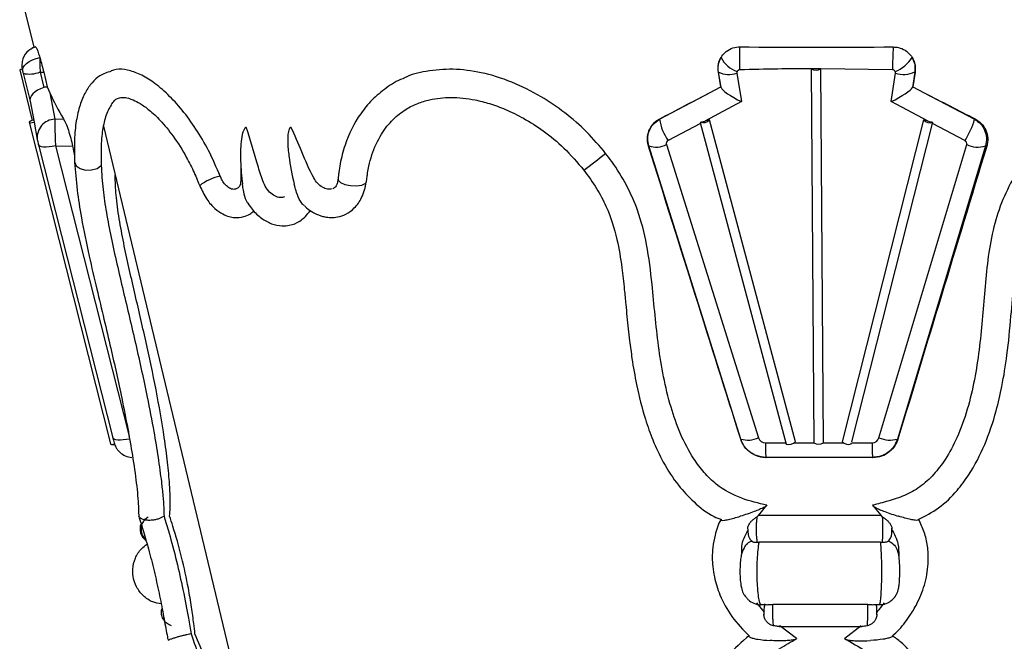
# Model space of a CAD drawing. Header units: millimetres. Extents: x 73.9 to 130, y 75.3 to 172.3.
# Tile 4 of 14: x 74.4 to 79.6, y 118.2 to 121.5. Entities that reach past the tile are written whole.
import ezdxf

# ---------------------------------------------------------------- set-up
doc = ezdxf.new("R2010")
doc.units = ezdxf.units.MM

msp = doc.modelspace()

# ---------------------------------------------------------------- linework, layer by layer
at = {"color": 7, "linetype": 'Continuous', "lineweight": 25}
for p, q in [((74.4495, 121.6372), (74.521, 121.351)), ((74.4465, 121.232), (74.5113, 120.9666)), ((74.4644, 121.214), (74.4645, 121.2136)), ((74.4645, 121.2136), (74.5008, 121.0675)), ((74.5534, 121.2205), (74.5721, 121.2204)), ((74.5534, 121.2205), (74.5737, 121.1391)), ((74.5721, 121.2204), (74.5905, 121.1425)), ((78.1053, 121.2205), (78.1049, 121.2204)), ((78.118, 121.1425), (78.1049, 121.2204)), ((78.119, 121.1391), (78.1053, 121.2205)), ((78.2009, 121.214), (78.226, 121.0652)), ((78.6414, 121.2379), (78.5914, 121.2379)), ((78.5914, 121.2377), (78.6055, 119.2779)), ((79.0168, 121.232), (78.6414, 121.2379)), ((78.6414, 121.2379), (78.6414, 121.2379)), ((78.6555, 119.2781), (78.6414, 121.2379)), ((79.0093, 121.0652), (79.0323, 121.214)), ((79.1333, 121.2205), (79.1207, 121.1391)), ((79.1348, 121.2204), (79.1227, 121.1425)), ((79.1333, 121.2205), (79.1348, 121.2204)), ((74.5905, 121.1425), (74.6043, 121.1116)), ((74.6043, 121.1116), (74.6304, 120.973)), ((77.7974, 120.973), (78.0584, 121.1116)), ((78.0584, 121.1116), (78.118, 121.1425)), ((79.1227, 121.1425), (79.1832, 121.1116)), ((79.1832, 121.1116), (79.4462, 120.973)), ((74.5007, 121.0684), (74.5217, 120.9572)), ((78.226, 121.0652), (78.034, 120.9632)), ((79.2028, 120.9632), (79.0093, 121.0652)), ((74.4965, 120.9571), (74.9211, 119.272)), ((74.5217, 120.9572), (74.5388, 120.8665)), ((74.6304, 120.973), (74.6759, 120.9751)), ((77.7974, 120.973), (77.7976, 120.9751)), ((78.0098, 120.9568), (78.4601, 119.2716)), ((78.0581, 120.9692), (78.034, 120.9632)), ((78.5084, 119.284), (78.0581, 120.9692)), ((79.1785, 120.9692), (78.7525, 119.284)), ((78.8039, 119.2837), (79.2271, 120.9571)), ((79.2028, 120.9632), (79.1785, 120.9692)), ((79.4462, 120.973), (79.4487, 120.9751)), ((74.8848, 120.9361), (76.1977, 115.4491)), ((74.5388, 120.8665), (74.54, 120.8613)), ((74.5451, 120.8391), (74.5449, 120.8399)), ((74.5451, 120.8391), (74.934, 119.3039)), ((74.634, 120.8332), (74.7235, 120.8318)), ((77.7408, 120.8332), (77.739, 120.8318)), ((78.2224, 119.298), (77.7408, 120.8332)), ((77.8332, 120.8399), (78.3148, 119.3047)), ((78.9457, 119.3047), (79.4054, 120.8399)), ((79.5031, 120.8332), (79.0435, 119.298)), ((79.5031, 120.8332), (79.5102, 120.8318)), ((76.2596, 120.6387), (76.2628, 120.6466)), ((78.2224, 119.298), (78.222, 119.2977)), ((78.801, 119.2722), (78.8025, 119.2781)), ((78.8025, 119.2781), (78.9099, 119.2781)), ((79.0435, 119.298), (79.0454, 119.2977)), ((78.9126, 119.2019), (78.3538, 119.2019)), ((78.3538, 119.2019), (78.3546, 119.2004)), ((78.9126, 119.2019), (78.9134, 119.2004)), ((78.3171, 118.8995), (78.359, 118.9511)), ((78.3231, 118.9074), (78.3583, 118.952)), ((78.9126, 118.9519), (78.9563, 118.8986)), ((78.9126, 118.9511), (78.9556, 118.8995)), ((78.3135, 118.8952), (78.3231, 118.9074)), ((78.3171, 118.8995), (78.9556, 118.8995)), ((78.9563, 118.8986), (78.9618, 118.8919)), ((78.3083, 118.7578), (78.3176, 118.758)), ((78.9543, 118.758), (78.3176, 118.758)), ((78.9543, 118.758), (78.9637, 118.7578)), ((78.3462, 118.3915), (78.3065, 118.4393)), ((78.3289, 118.4303), (78.3545, 118.4303)), ((78.8868, 118.4306), (78.3893, 118.4306)), ((78.9226, 118.4303), (78.9481, 118.4303)), ((78.9313, 118.4303), (78.9324, 118.4262)), ((78.4237, 118.3165), (78.8567, 118.3165)), ((78.5147, 118.2535), (78.4274, 118.3187)), ((78.8533, 118.3187), (78.7667, 118.2535))]:
    msp.add_line(p, q, dxfattribs=at)
at = {"color": 8, "linetype": 'Continuous', "lineweight": 25}
for p, q in [((78.0113, 120.9512), (77.8419, 120.8613)), ((79.3963, 120.8613), (79.2256, 120.9512)), ((74.634, 120.8332), (75.019, 119.3133)), ((78.3511, 119.2781), (78.4583, 119.2781)), ((78.5008, 119.2781), (78.6055, 119.2781)), ((78.6555, 119.2781), (78.7591, 119.2781))]:
    msp.add_line(p, q, dxfattribs=at)
at = {"color": 7, "linetype": 'Continuous', "lineweight": 25, "flags": 128}
for points in [[(74.4623, 121.2229), (74.4614, 121.2333), (74.4646, 121.2442), (74.4717, 121.2552), (74.4826, 121.2658), (74.4966, 121.2757), (74.5133, 121.2843), (74.5319, 121.2914), (74.5516, 121.2966)], [(74.5194, 120.969), (74.5107, 120.9664), (74.503, 120.9632), (74.498, 120.96), (74.4964, 120.9573), (74.4986, 120.9555), (74.5042, 120.9548), (74.5123, 120.9555), (74.5216, 120.9573)], [(74.9433, 119.2699), (74.9384, 119.2697), (74.9339, 119.27)]]:
    msp.add_lwpolyline(points, dxfattribs=at)
at = {"color": 8, "linetype": 'Continuous', "lineweight": 25, "flags": 128}
for points in [[(74.634, 120.8332), (74.6167, 120.8301), (74.6002, 120.8281), (74.5851, 120.8272), (74.5719, 120.8275), (74.5609, 120.829), (74.5526, 120.8316), (74.5472, 120.8353), (74.5451, 120.8391)], [(74.7343, 120.7479), (74.7344, 120.7473), (74.7425, 120.729), (74.7624, 120.7147), (74.7906, 120.7071), (74.8221, 120.7074), (74.8513, 120.7156), (74.8731, 120.7302)], [(76.1134, 120.66), (76.1145, 120.6536), (76.1265, 120.6418), (76.1494, 120.6319), (76.1791, 120.6256), (76.2104, 120.6242), (76.2378, 120.6277), (76.2563, 120.6356), (76.2596, 120.6387)], [(75.0229, 119.298), (75.0056, 119.2949), (74.9891, 119.2929), (74.974, 119.292), (74.9608, 119.2923), (74.9498, 119.2938), (74.9415, 119.2965), (74.9361, 119.3001), (74.934, 119.3039)]]:
    msp.add_lwpolyline(points, dxfattribs=at)
at = {"color": 7, "linetype": 'Continuous', "lineweight": 25}
for centre, radius, start, end in [((74.5575, 121.2559), 0.0999, 105.9556, 168.3574), ((79.7144, 121.2929), 1.4995, 177.7463, 182.3279), ((81.1424, 121.2182), 2.1257, 176.3936, 179.6271), ((78.2552, 121.3672), 0.1536, 207.3743, 249.9629), ((78.9548, 121.4053), 0.1974, 292.5374, 326.5969), ((74.5481, 120.8626), 0.3831, 103.3996, 105.3871), ((78.1609, 121.3312), 0.1239, 243.308, 288.8387), ((78.6164, 121.2778), 0.0471, 237.9444, 302.0556), ((79.0741, 121.3504), 0.1427, 252.938, 294.4974), ((78.051, 121.0092), 0.2561, 188.1237, 215.2848), ((78.024, 121.0038), 0.0486, 252.9305, 314.6112), ((79.2122, 121.0017), 0.0468, 224.0465, 288.511), ((79.0354, 121.0894), 0.427, 327.7112, 344.1885), ((77.7787, 120.951), 0.1237, 252.1627, 296.1382), ((79.4631, 120.9663), 0.139, 245.4304, 286.7249), ((78.2603, 119.4158), 0.1237, 252.1627, 296.1382), ((79.0035, 119.4311), 0.139, 245.4304, 286.7249), ((74.9334, 119.2994), 0.0301, 245.768, 295.1576), ((79.0302, 119.264), 0.6793, 178.8144, 185.242), ((78.473, 119.3214), 0.0515, 255.3864, 313.3954), ((78.6303, 119.3188), 0.0478, 238.7069, 301.704), ((78.7861, 119.3166), 0.0469, 224.0499, 288.5049), ((79.589, 119.264), 0.6793, 178.8144, 185.242), ((75.0385, 119.3017), 0.0999, 227.1243, 266.9964), ((75.1515, 118.8267), 0.075, 158.2793, 233.8143)]:
    msp.add_arc(centre, radius, start, end, dxfattribs=at)
at = {"color": 8, "linetype": 'Continuous', "lineweight": 25}
for centre, radius, start, end in [((74.4976, 121.3616), 0.1517, 257.4023, 291.5858), ((74.6339, 120.8774), 0.0957, 92.0498, 186.5569), ((74.3447, 124.7924), 5.1024, 306.7895, 308.4092), ((75.544, 120.4293), 0.2497, 100.9259, 128.3696)]:
    msp.add_arc(centre, radius, start, end, dxfattribs=at)
at = {"color": 7, "linetype": 'Continuous', "lineweight": 25}
for centre, major_axis, ratio, start_param, end_param in [((78.7434, 121.575), (4.2763, 0.0066), 0.05239, 4.588677, 4.777267), ((74.4643, 121.2161), (-0.0033, 0.0134), 0.027674, 1.029506, 1.724292), ((78.2141, 121.2161), (-0.00917, 0.00982), 0.992836, 0.288331, 0.983117), ((79.019, 121.2161), (-0.00917, 0.00982), 0.992836, 3.804184, 4.498971), ((74.5986, 121.0889), (0.0977, 0.0214), 0.548474, 1.70713, 3.186165), ((74.6079, 121.0394), (-0.0609, 0.0868), 0.931016, 5.810479, 5.982987), ((78.8239, 121.9768), (4.3308, 0.4657), 0.53464, 3.318209, 3.381122), ((79.3297, 121.9768), (4.3761, 2.3572), 0.033589, 4.336671, 4.399585), ((78.1356, 121.0394), (-0.018, 0.1037), 0.022592, 6.00117, 6.173677), ((78.2289, 121.0889), (0.1096, -0.054), 0.184959, 3.298354, 4.777389), ((79.0121, 121.0889), (0.109, 0.0549), 0.164319, 4.603799, 6.082834), ((79.1061, 121.0394), (0.0177, 0.1037), 0.078239, 0.118945, 0.291453), ((78.1576, 121.9768), (4.3742, -2.3481), 0.057899, 4.980028, 5.042942), ((78.0368, 120.987), (0.3897, 0.0964), 0.055728, 4.629207, 4.691301), ((79.2057, 120.987), (0.3911, -0.096), 0.058951, 4.719581, 4.781675), ((74.5441, 120.8452), (-0.0044, 0.0181), 0.027674, 0.479467, 1.861632), ((77.8505, 120.8452), (-0.0124, 0.0133), 0.992836, 6.021477, 7.403642), ((79.388, 120.8452), (-0.0124, 0.0133), 0.992836, 3.666844, 5.049009), ((78.1962, 137.6471), (-0.7269, 25.9381), 0.1986, 2.270547, 2.273202), ((72.2647, 137.6471), (-8.2888, 25.9385), 0.004639, 3.925066, 4.00559), ((85.1979, 137.6471), (8.2639, 25.9382), 0.015248, 2.280971, 2.361495), ((78.3508, 119.3158), (-0.0258, 0.0277), 0.992836, 1.120457, 2.393651), ((78.9096, 119.3158), (-0.0258, 0.0277), 0.992836, 2.393651, 3.666844), ((78.7403, 119.0104), (3.6358, -0.0056), 0.05239, 1.523256, 1.677171)]:
    msp.add_ellipse(centre, major_axis=major_axis, ratio=ratio, start_param=start_param, end_param=end_param, dxfattribs=at)
for points, knots in [([(74.5248, 121.3505), (74.5231, 121.3499), (74.5123, 121.3461), (74.5059, 121.34), (74.5054, 121.3399), (74.5052, 121.3399)], [0, 0, 0, 0, 0.095204, 0.608909, 1, 1, 1, 1]), ([(74.53, 121.3519), (74.5308, 121.3513), (74.5327, 121.3498), (74.5387, 121.3356), (74.5457, 121.3157), (74.5502, 121.3009), (74.5516, 121.2966)], [0, 0, 0, 0, 0.232582, 0.543521, 0.865955, 1, 1, 1, 1]), ([(78.1188, 121.2966), (78.125, 121.3054), (78.1387, 121.3249), (78.1707, 121.345), (78.1989, 121.3517), (78.214, 121.3519), (78.216, 121.3519)], [0, 0, 0, 0, 0.278122, 0.618237, 0.948339, 1, 1, 1, 1]), ([(79.021, 121.3519), (79.0303, 121.3513), (79.052, 121.3498), (79.0839, 121.3356), (79.107, 121.3157), (79.1168, 121.3009), (79.1197, 121.2966)], [0, 0, 0, 0, 0.232582, 0.543521, 0.865955, 1, 1, 1, 1]), ([(74.4598, 121.2759), (74.4589, 121.2713), (74.4573, 121.2623), (74.4575, 121.2501), (74.4585, 121.2409), (74.4595, 121.2352), (74.4606, 121.2301), (74.4616, 121.2255), (74.4623, 121.2225)], [0, 0, 0, 0, 0.244191, 0.475637, 0.63698, 0.723946, 0.822062, 1, 1, 1, 1]), ([(74.5516, 121.2966), (74.5537, 121.2897), (74.5592, 121.271), (74.5664, 121.2442), (74.5708, 121.2257), (74.5721, 121.2204)], [0, 0, 0, 0, 0.296335, 0.797793, 1, 1, 1, 1]), ([(74.5516, 121.2966), (74.5518, 121.2849), (74.5521, 121.2608), (74.553, 121.2342), (74.5534, 121.2205)], [0, 0, 0, 0, 0.484918, 1, 1, 1, 1]), ([(78.1049, 121.2204), (78.104, 121.2314), (78.102, 121.2554), (78.1101, 121.2811), (78.1176, 121.2945), (78.1188, 121.2966)], [0, 0, 0, 0, 0.414606, 0.906565, 1, 1, 1, 1]), ([(78.1053, 121.2205), (78.1042, 121.2334), (78.1019, 121.2599), (78.1131, 121.2841), (78.1188, 121.2966)], [0, 0, 0, 0, 0.484974, 1, 1, 1, 1]), ([(79.1197, 121.2966), (79.1233, 121.2897), (79.133, 121.271), (79.1374, 121.2442), (79.1354, 121.2257), (79.1348, 121.2204)], [0, 0, 0, 0, 0.296335, 0.797793, 1, 1, 1, 1]), ([(79.1197, 121.2966), (79.1251, 121.2849), (79.1364, 121.2608), (79.1344, 121.2342), (79.1333, 121.2205)], [0, 0, 0, 0, 0.484918, 1, 1, 1, 1]), ([(74.926, 121.2244), (74.9051, 121.2181), (74.8662, 121.2064), (74.8236, 121.1648), (74.7881, 121.1143), (74.7602, 121.0474), (74.741, 120.9644), (74.7309, 120.865), (74.7332, 120.7877), (74.7343, 120.7479)], [0, 0, 0, 0, 0.139536, 0.2584436, 0.3869327, 0.5253123, 0.6747202, 0.8324606, 1, 1, 1, 1]), ([(75.4966, 120.6745), (75.4769, 120.7203), (75.4392, 120.8076), (75.3703, 120.9236), (75.2981, 121.0229), (75.2223, 121.1051), (75.1474, 121.168), (75.076, 121.2106), (75.0105, 121.2331), (74.9593, 121.2383), (74.9338, 121.2294), (74.9248, 121.2262)], [0, 0, 0, 0, 0.129731, 0.24794, 0.366118, 0.483001, 0.599875, 0.712062, 0.824277, 0.938029, 1, 1, 1, 1]), ([(77.5147, 120.7942), (77.4824, 120.8326), (77.4174, 120.9099), (77.3026, 121.0089), (77.1714, 121.0985), (77.0237, 121.1716), (76.8673, 121.2204), (76.7147, 121.2399), (76.5799, 121.2276), (76.4939, 121.2078), (76.4595, 121.1882), (76.4586, 121.1876)], [0, 0, 0, 0, 0.116695, 0.234597, 0.352493, 0.49077, 0.628943, 0.757325, 0.885602, 0.996825, 1, 1, 1, 1]), ([(78.2161, 121.232), (78.215, 121.2319), (78.2122, 121.2316), (78.2076, 121.2291), (78.2044, 121.2259), (78.2029, 121.2235), (78.2025, 121.2229)], [0, 0, 0, 0, 0.194937, 0.497514, 0.887555, 1, 1, 1, 1]), ([(78.5914, 121.2379), (78.5329, 121.2374), (78.4078, 121.2364), (78.2827, 121.2336), (78.2161, 121.232)], [0, 0, 0, 0, 0.467478, 1, 1, 1, 1]), ([(79.0305, 121.2229), (79.0293, 121.2246), (79.0268, 121.2281), (79.022, 121.2311), (79.0185, 121.232), (79.017, 121.232), (79.0168, 121.232)], [0, 0, 0, 0, 0.37011, 0.741891, 0.970158, 1, 1, 1, 1]), ([(76.4585, 121.1875), (76.4564, 121.1868), (76.4226, 121.1754), (76.3655, 121.1383), (76.2911, 121.0775), (76.2119, 120.9818), (76.1553, 120.8672), (76.1273, 120.7582), (76.1184, 120.7031), (76.1154, 120.679), (76.1143, 120.6684), (76.1138, 120.6637), (76.1136, 120.6615), (76.1135, 120.6605), (76.1134, 120.66)], [0, 0, 0, 0, 0.010221, 0.164327, 0.315591, 0.461593, 0.740006, 0.887416, 0.950735, 0.978371, 0.990492, 0.995818, 0.99816, 1, 1, 1, 1]), ([(74.9263, 121.0499), (74.9317, 121.0577), (74.9417, 121.0723), (74.9568, 121.0815), (74.9688, 121.0858), (74.9823, 121.0876), (74.9977, 121.0869), (75.0173, 121.0829), (75.0429, 121.074), (75.079, 121.0554), (75.1267, 121.0214), (75.1856, 120.9658), (75.2534, 120.8832), (75.3133, 120.7882), (75.3536, 120.7081), (75.3736, 120.6629), (75.3822, 120.642), (75.3863, 120.6318), (75.3882, 120.6272), (75.3889, 120.6252)], [0, 0, 0, 0, 0.087981, 0.163562, 0.213874, 0.261964, 0.312411, 0.350332, 0.401272, 0.46558, 0.544353, 0.636474, 0.743238, 0.863771, 0.938245, 0.972435, 0.98779, 0.994611, 1, 1, 1, 1]), ([(76.2624, 120.6437), (76.2625, 120.6446), (76.2626, 120.6462), (76.2629, 120.6491), (76.2633, 120.6534), (76.2641, 120.661), (76.2658, 120.6743), (76.2691, 120.6972), (76.2764, 120.7362), (76.2956, 120.8076), (76.335, 120.8938), (76.3972, 120.9721), (76.4631, 121.024), (76.5275, 121.0565), (76.6056, 121.0807), (76.7057, 121.0915), (76.8133, 121.0802), (76.9092, 121.0557), (76.9943, 121.0245), (77.0896, 120.9778), (77.1931, 120.9111), (77.3023, 120.8219), (77.3665, 120.7461), (77.4004, 120.7062)], [0, 0, 0, 0, 0.001774, 0.003164, 0.005639, 0.010035, 0.017814, 0.031485, 0.055264, 0.095946, 0.180677, 0.25421, 0.317672, 0.371425, 0.419694, 0.499943, 0.584546, 0.633956, 0.689303, 0.753245, 0.826746, 0.908717, 1, 1, 1, 1]), ([(74.9274, 121.0494), (74.9209, 121.0397), (74.903, 121.0126), (74.885, 120.9494), (74.8709, 120.8558), (74.8723, 120.7753), (74.8731, 120.7302)], [0, 0, 0, 0, 0.145592, 0.406808, 0.668082, 1, 1, 1, 1]), ([(74.6304, 120.973), (74.6304, 120.9656), (74.6303, 120.9508), (74.6309, 120.9163), (74.6322, 120.8755), (74.6334, 120.8478), (74.634, 120.8332)], [0, 0, 0, 0, 0.243152, 0.486299, 0.72959, 1, 1, 1, 1]), ([(74.6759, 120.9751), (74.6787, 120.9699), (74.6856, 120.9572), (74.698, 120.9262), (74.7111, 120.8853), (74.7194, 120.8522), (74.7229, 120.835), (74.7235, 120.8318)], [0, 0, 0, 0, 0.179502, 0.4315, 0.688922, 0.941495, 1, 1, 1, 1]), ([(77.739, 120.8318), (77.7366, 120.8422), (77.7311, 120.866), (77.7364, 120.904), (77.7545, 120.9411), (77.7778, 120.964), (77.7939, 120.973), (77.7976, 120.9751)], [0, 0, 0, 0, 0.18595, 0.421873, 0.667578, 0.922973, 1, 1, 1, 1]), ([(77.7408, 120.8332), (77.738, 120.8463), (77.7324, 120.8724), (77.7412, 120.9121), (77.7619, 120.9487), (77.7852, 120.9647), (77.7974, 120.973)], [0, 0, 0, 0, 0.24345, 0.486899, 0.730333, 1, 1, 1, 1]), ([(79.4462, 120.973), (79.4573, 120.9656), (79.4795, 120.9508), (79.5009, 120.9163), (79.5116, 120.8755), (79.506, 120.8478), (79.5031, 120.8332)], [0, 0, 0, 0, 0.243152, 0.486299, 0.72959, 1, 1, 1, 1]), ([(79.4487, 120.9751), (79.4573, 120.9699), (79.4782, 120.9572), (79.5025, 120.9262), (79.5166, 120.8853), (79.5159, 120.8522), (79.5111, 120.835), (79.5102, 120.8318)], [0, 0, 0, 0, 0.179502, 0.4315, 0.688922, 0.941495, 1, 1, 1, 1]), ([(75.6328, 120.9315), (75.6322, 120.9312), (75.6298, 120.9303), (75.6254, 120.9267), (75.6198, 120.9184), (75.6107, 120.8951), (75.6026, 120.8389), (75.6019, 120.7469), (75.6082, 120.6728), (75.6134, 120.6326), (75.6134, 120.6325)], [0, 0, 0, 0, 0.00854, 0.031656, 0.062047, 0.111034, 0.274503, 0.600348, 0.998241, 1, 1, 1, 1]), ([(75.8336, 120.5668), (75.8259, 120.5647), (75.8095, 120.56), (75.7816, 120.5694), (75.7545, 120.5902), (75.731, 120.6216), (75.7096, 120.674), (75.6811, 120.7784), (75.6527, 120.8686), (75.6328, 120.9315)], [0, 0, 0, 0, 0.07379, 0.156611, 0.239837, 0.324134, 0.410992, 0.589359, 1, 1, 1, 1]), ([(75.8667, 120.9315), (75.8656, 120.9309), (75.8628, 120.9295), (75.8585, 120.9241), (75.8529, 120.9099), (75.85, 120.8858), (75.8496, 120.8407), (75.8578, 120.7553), (75.8723, 120.6813), (75.8841, 120.6326), (75.8841, 120.6325)], [0, 0, 0, 0, 0.016662, 0.041441, 0.079268, 0.178093, 0.276342, 0.516893, 0.998244, 1, 1, 1, 1]), ([(76.0827, 120.6078), (76.0745, 120.6067), (76.0578, 120.6044), (76.0311, 120.6151), (76.0058, 120.6353), (75.9652, 120.6967), (75.9272, 120.8009), (75.8864, 120.8889), (75.8667, 120.9315)], [0, 0, 0, 0, 0.077324, 0.156796, 0.238845, 0.324016, 0.673101, 1, 1, 1, 1]), ([(74.7343, 120.7475), (74.7378, 120.7), (74.7445, 120.6091), (74.7707, 120.4424), (74.8073, 120.2666), (74.8489, 120.0884), (74.8873, 119.9275), (74.922, 119.7802), (74.9532, 119.6421), (74.9835, 119.501), (75.0121, 119.3562), (75.0386, 119.2045), (75.0556, 119.085), (75.0648, 118.9984), (75.0686, 118.9423), (75.0681, 118.9221), (75.0678, 118.912)], [0, 0, 0, 0, 0.082023, 0.157041, 0.256752, 0.340592, 0.417555, 0.491996, 0.55604, 0.619987, 0.700057, 0.773177, 0.856946, 0.902834, 0.951499, 1, 1, 1, 1]), ([(78.359, 118.9511), (78.3148, 118.9615), (78.2211, 118.9834), (78.1072, 119.0436), (78.0284, 119.1219), (77.9631, 119.2094), (77.9036, 119.3242), (77.8528, 119.4692), (77.8159, 119.6235), (77.7819, 119.8384), (77.763, 120.0698), (77.7348, 120.308), (77.691, 120.4838), (77.6262, 120.6294), (77.5657, 120.7271), (77.5255, 120.7799), (77.5147, 120.7942)], [0, 0, 0, 0, 0.062453, 0.13239, 0.173276, 0.21424, 0.282665, 0.351271, 0.427809, 0.504412, 0.656864, 0.755567, 0.842285, 0.908805, 0.975365, 1, 1, 1, 1]), ([(79.7384, 120.7942), (79.709, 120.7537), (79.6496, 120.6721), (79.5845, 120.5355), (79.5391, 120.3888), (79.514, 120.2352), (79.4946, 120.0261), (79.4794, 119.8167), (79.4476, 119.6085), (79.4113, 119.4539), (79.3612, 119.3129), (79.3006, 119.1981), (79.2344, 119.1113), (79.1636, 119.0453), (79.0805, 118.9997), (78.9957, 118.973), (78.9394, 118.9581), (78.9126, 118.9511)], [0, 0, 0, 0, 0.0688689, 0.138677, 0.2085425, 0.2828023, 0.3571699, 0.5050687, 0.5792859, 0.6534428, 0.7275415, 0.7877309, 0.8329463, 0.8780416, 0.9199132, 0.9620179, 1, 1, 1, 1]), ([(74.8731, 120.7302), (74.8758, 120.6892), (74.8808, 120.6118), (74.8996, 120.4839), (74.9337, 120.3064), (74.9882, 120.0748), (75.0547, 119.7952), (75.1091, 119.5474), (75.1472, 119.3486), (75.172, 119.1989), (75.1874, 119.0859), (75.1966, 118.9991), (75.2012, 118.9372), (75.2019, 118.9079), (75.2022, 118.894)], [0, 0, 0, 0, 0.072731, 0.137124, 0.203234, 0.342935, 0.482204, 0.621658, 0.714159, 0.786454, 0.860396, 0.907601, 0.955974, 1, 1, 1, 1]), ([(75.6045, 120.74), (75.6042, 120.7296), (75.6028, 120.6935), (75.6074, 120.6441), (75.5944, 120.615), (75.5852, 120.6101), (75.5806, 120.6077)], [0, 0, 0, 0, 0.182991, 0.640626, 0.822302, 1, 1, 1, 1]), ([(77.4004, 120.7062), (77.4235, 120.6746), (77.4673, 120.6147), (77.5309, 120.4944), (77.5756, 120.3541), (77.599, 120.2069), (77.6113, 120.0933), (77.6195, 120.0078), (77.6261, 119.9392), (77.6327, 119.8758), (77.641, 119.8026), (77.654, 119.705), (77.6778, 119.5671), (77.7134, 119.4242), (77.7616, 119.2884), (77.8164, 119.171), (77.8876, 119.0598), (77.9778, 118.9642), (78.0549, 118.9016), (78.1085, 118.881), (78.1215, 118.876)], [0, 0, 0, 0, 0.0566337, 0.1076113, 0.1975669, 0.2716274, 0.3287686, 0.3677709, 0.3997362, 0.4313679, 0.462645, 0.5091412, 0.5775036, 0.6698531, 0.7259162, 0.7887098, 0.8590605, 0.9167237, 0.9797411, 1, 1, 1, 1]), ([(79.1509, 118.8769), (79.188, 118.8952), (79.2651, 118.9332), (79.3498, 119.0193), (79.433, 119.1299), (79.5045, 119.2697), (79.557, 119.4274), (79.5933, 119.5847), (79.6195, 119.7506), (79.6369, 119.9327), (79.6516, 120.1235), (79.6725, 120.3146), (79.7184, 120.4808), (79.7856, 120.6117), (79.8309, 120.674), (79.8543, 120.7062)], [0, 0, 0, 0, 0.059636, 0.124038, 0.172951, 0.261449, 0.352355, 0.417173, 0.499929, 0.601754, 0.689755, 0.785721, 0.888176, 0.942168, 1, 1, 1, 1]), ([(75.2311, 118.894), (75.2324, 118.9082), (75.2361, 118.9499), (75.2334, 119.0475), (75.2216, 119.1757), (75.1997, 119.341), (75.1621, 119.5552), (75.1074, 119.8117), (75.0477, 120.0684), (74.9982, 120.2829), (74.9668, 120.4527), (74.9495, 120.5745), (74.9471, 120.646), (74.946, 120.6802)], [0, 0, 0, 0, 0.04595, 0.1352, 0.205292, 0.277291, 0.409561, 0.541461, 0.673189, 0.804965, 0.870928, 0.938229, 1, 1, 1, 1]), ([(75.584, 120.6101), (75.5785, 120.6081), (75.5664, 120.6035), (75.5448, 120.6108), (75.5234, 120.6281), (75.507, 120.6509), (75.4996, 120.6678), (75.4966, 120.6745)], [0, 0, 0, 0, 0.188432, 0.416212, 0.636861, 0.855011, 1, 1, 1, 1]), ([(76.1134, 120.6601), (76.1125, 120.6531), (76.1106, 120.6393), (76.1029, 120.6194), (76.0934, 120.6132), (76.0871, 120.6092)], [0, 0, 0, 0, 0.266117, 0.519379, 1, 1, 1, 1]), ([(75.389, 120.6251), (75.4004, 120.6006), (75.4218, 120.5547), (75.4655, 120.5056), (75.5063, 120.4768), (75.5408, 120.463), (75.5794, 120.4563), (75.6156, 120.4602), (75.6498, 120.4732), (75.6659, 120.4869), (75.673, 120.4928)], [0, 0, 0, 0, 0.191068, 0.356647, 0.493273, 0.598224, 0.67826, 0.819886, 0.921628, 1, 1, 1, 1]), ([(75.642, 120.5328), (75.6392, 120.5368), (75.6276, 120.5533), (75.6201, 120.5864), (75.6155, 120.6162), (75.6138, 120.6295), (75.6134, 120.6323), (75.6134, 120.6325)], [0, 0, 0, 0, 0.155237, 0.633306, 0.922776, 0.995106, 1, 1, 1, 1]), ([(75.9369, 120.5206), (75.9351, 120.5217), (75.927, 120.5269), (75.9114, 120.5496), (75.8968, 120.5839), (75.8885, 120.6146), (75.8849, 120.6292), (75.8842, 120.6323), (75.8841, 120.6325)], [0, 0, 0, 0, 0.060411, 0.273204, 0.655907, 0.927909, 0.99586, 1, 1, 1, 1]), ([(75.9372, 120.5209), (75.9409, 120.517), (75.9542, 120.5028), (75.9779, 120.4874), (76.003, 120.4744), (76.0246, 120.4664), (76.0473, 120.4605), (76.0768, 120.457), (76.1143, 120.46), (76.1577, 120.4749), (76.2025, 120.5077), (76.2348, 120.5535), (76.2506, 120.595), (76.2563, 120.6188), (76.2583, 120.6298), (76.2591, 120.6348), (76.2594, 120.637), (76.2595, 120.6379), (76.2596, 120.6384), (76.2596, 120.6386), (76.2596, 120.6387)], [0, 0, 0, 0, 0.034432, 0.123711, 0.187907, 0.229027, 0.278808, 0.34844, 0.438594, 0.549305, 0.680685, 0.831226, 0.923326, 0.965808, 0.984865, 0.993323, 0.997058, 0.998705, 0.99943, 1, 1, 1, 1]), ([(75.6417, 120.5326), (75.6488, 120.522), (75.6692, 120.4918), (75.7102, 120.4535), (75.7635, 120.4237), (75.8152, 120.413), (75.8656, 120.4169), (75.9206, 120.4369), (75.9516, 120.4738), (75.9692, 120.4947)], [0, 0, 0, 0, 0.087077, 0.249201, 0.398787, 0.538345, 0.639301, 0.795944, 1, 1, 1, 1]), ([(74.934, 119.3039), (74.935, 119.2999), (74.9375, 119.2902), (74.9405, 119.2795), (74.9432, 119.2707), (74.9481, 119.2583), (74.9563, 119.2433), (74.9655, 119.234), (74.9706, 119.2287)], [0, 0, 0, 0, 0.138866, 0.330699, 0.466829, 0.589936, 0.770278, 1, 1, 1, 1]), ([(78.3546, 119.2004), (78.3528, 119.2004), (78.3358, 119.2006), (78.3035, 119.2073), (78.2639, 119.2309), (78.2357, 119.2627), (78.2261, 119.2871), (78.222, 119.2977)], [0, 0, 0, 0, 0.030637, 0.291589, 0.548555, 0.804929, 1, 1, 1, 1]), ([(78.3538, 119.2019), (78.3367, 119.2038), (78.3042, 119.2073), (78.2626, 119.2333), (78.2354, 119.2649), (78.2261, 119.2886), (78.2224, 119.298)], [0, 0, 0, 0, 0.293559, 0.559552, 0.825968, 1, 1, 1, 1]), ([(79.0435, 119.298), (79.0367, 119.2823), (79.0236, 119.2524), (78.9863, 119.2206), (78.948, 119.2042), (78.9225, 119.2026), (78.9126, 119.2019)], [0, 0, 0, 0, 0.2935, 0.560889, 0.827664, 1, 1, 1, 1]), ([(79.0454, 119.2977), (79.041, 119.2865), (79.0312, 119.261), (79.0016, 119.2286), (78.961, 119.2059), (78.9298, 119.2004), (78.9141, 119.2004), (78.9134, 119.2004)], [0, 0, 0, 0, 0.206917, 0.472505, 0.73247, 0.988863, 1, 1, 1, 1]), ([(78.359, 118.9511), (78.359, 118.951), (78.3584, 118.9496), (78.3547, 118.9461), (78.3417, 118.9385), (78.3201, 118.9286), (78.2785, 118.9121), (78.2439, 118.9005), (78.2201, 118.8933), (78.2199, 118.8932)], [0, 0, 0, 0, 0.008913, 0.105359, 0.20103, 0.379026, 0.555674, 0.997631, 1, 1, 1, 1]), ([(78.9126, 118.9511), (78.9127, 118.951), (78.9129, 118.9496), (78.916, 118.9461), (78.9281, 118.9385), (78.9489, 118.9286), (78.9899, 118.9121), (79.0246, 118.9005), (79.0487, 118.8933), (79.0488, 118.8932)], [0, 0, 0, 0, 0.0089133, 0.1053586, 0.20103, 0.3790273, 0.5556759, 0.9976311, 1, 1, 1, 1]), ([(75.0678, 118.912), (75.0678, 118.9113), (75.0678, 118.9082), (75.0677, 118.9064), (75.0676, 118.905)], [0, 0, 0, 0, 0.23809, 1, 1, 1, 1]), ([(75.0707, 118.9048), (75.0696, 118.9008), (75.0686, 118.8967), (75.0704, 118.8933), (75.0704, 118.8932)], [0, 0, 0, 0, 0.988785, 1, 1, 1, 1]), ([(75.2022, 118.894), (75.2012, 118.8932), (75.1967, 118.8901), (75.187, 118.8847), (75.1709, 118.8786), (75.1526, 118.8741), (75.1309, 118.8714), (75.1095, 118.8721), (75.0836, 118.8781), (75.074, 118.8866), (75.0705, 118.8932), (75.0704, 118.8932)], [0, 0, 0, 0, 0.028433, 0.119406, 0.204706, 0.296035, 0.38706, 0.525869, 0.663451, 0.998036, 1, 1, 1, 1]), ([(75.2022, 118.894), (75.2111, 118.865), (75.2335, 118.7914), (75.269, 118.6567), (75.3036, 118.5013), (75.3275, 118.3721), (75.3393, 118.3039), (75.3438, 118.2775)], [0, 0, 0, 0, 0.143239, 0.363374, 0.589658, 0.84065, 1, 1, 1, 1]), ([(75.3644, 118.2775), (75.3624, 118.295), (75.3575, 118.3378), (75.3467, 118.4171), (75.3275, 118.5328), (75.2961, 118.6798), (75.2591, 118.8108), (75.2369, 118.8769), (75.2311, 118.894)], [0, 0, 0, 0, 0.106724, 0.262329, 0.422773, 0.668137, 0.914414, 1, 1, 1, 1]), ([(78.1193, 118.876), (78.1189, 118.8755), (78.1173, 118.8733), (78.1221, 118.8716), (78.1352, 118.872), (78.1672, 118.8781), (78.198, 118.8866), (78.2198, 118.8932), (78.2199, 118.8932)], [0, 0, 0, 0, 0.042806, 0.166589, 0.355267, 0.542278, 0.99733, 1, 1, 1, 1]), ([(78.2591, 118.8283), (78.2589, 118.8296), (78.2584, 118.8327), (78.2607, 118.8422), (78.2666, 118.8544), (78.2771, 118.8674), (78.2901, 118.8788), (78.3009, 118.8863), (78.3058, 118.8897), (78.3071, 118.8906)], [0, 0, 0, 0, 0.098733, 0.232638, 0.405974, 0.580857, 0.763372, 0.937147, 1, 1, 1, 1]), ([(78.3071, 118.8906), (78.3071, 118.8903), (78.3061, 118.8856), (78.3045, 118.8736), (78.303, 118.8511), (78.3025, 118.8257), (78.303, 118.8036), (78.3042, 118.7837), (78.3059, 118.7684), (78.3075, 118.7605), (78.3083, 118.7579), (78.3083, 118.7578)], [0, 0, 0, 0, 0.0099, 0.164152, 0.318399, 0.47265, 0.6269, 0.723466, 0.877744, 0.996607, 1, 1, 1, 1]), ([(78.3071, 118.8906), (78.3092, 118.8922), (78.3135, 118.8953), (78.3163, 118.8981), (78.317, 118.8993), (78.3171, 118.8995)], [0, 0, 0, 0, 0.437895, 0.903356, 1, 1, 1, 1]), ([(78.9556, 118.8995), (78.9557, 118.8991), (78.9563, 118.8977), (78.9591, 118.8947), (78.9627, 118.8919), (78.9643, 118.8906)], [0, 0, 0, 0, 0.192842, 0.641635, 1, 1, 1, 1]), ([(78.9637, 118.7578), (78.9637, 118.7579), (78.9639, 118.7593), (78.9646, 118.7648), (78.9656, 118.7782), (78.9664, 118.7977), (78.9667, 118.8192), (78.9667, 118.8417), (78.9661, 118.8656), (78.9652, 118.8818), (78.9645, 118.8886), (78.9643, 118.8906)], [0, 0, 0, 0, 0.0033872, 0.064306, 0.2185161, 0.3727308, 0.4692268, 0.6234361, 0.7776566, 0.9318875, 1, 1, 1, 1]), ([(78.9643, 118.8906), (78.9676, 118.8883), (78.9742, 118.8835), (78.9864, 118.8741), (78.9979, 118.8628), (79.0075, 118.8496), (79.0123, 118.838), (79.0137, 118.8309), (79.0135, 118.8289), (79.0135, 118.8283)], [0, 0, 0, 0, 0.1563344, 0.3121313, 0.4784373, 0.6540263, 0.8382347, 0.9437029, 1, 1, 1, 1]), ([(79.1545, 118.877), (79.155, 118.8761), (79.1563, 118.8736), (79.1505, 118.8715), (79.136, 118.872), (79.1024, 118.8781), (79.071, 118.8866), (79.0489, 118.8932), (79.0488, 118.8932)], [0, 0, 0, 0, 0.067504, 0.18808, 0.37195, 0.554196, 0.997399, 1, 1, 1, 1]), ([(75.0725, 118.885), (75.081, 118.8583), (75.099, 118.8011), (75.1292, 118.6932), (75.1581, 118.5755), (75.183, 118.4587), (75.2035, 118.3515), (75.2157, 118.2838), (75.2217, 118.2527), (75.2225, 118.2481)], [0, 0, 0, 0, 0.1359518, 0.2912816, 0.4508093, 0.6173316, 0.7905358, 0.9695075, 1, 1, 1, 1]), ([(78.1189, 118.8763), (78.1187, 118.876), (78.1026, 118.8515), (78.0886, 118.8013), (78.0747, 118.7343), (78.072, 118.6789), (78.0747, 118.6273), (78.0852, 118.5615), (78.1139, 118.4716), (78.1722, 118.3625), (78.2349, 118.2979), (78.2673, 118.2644)], [0, 0, 0, 0, 0.001575, 0.132261, 0.229831, 0.310721, 0.379186, 0.460335, 0.60673, 0.796256, 1, 1, 1, 1]), ([(79.0148, 118.2656), (79.0273, 118.2769), (79.0642, 118.3104), (79.1083, 118.371), (79.1467, 118.4367), (79.1713, 118.4933), (79.1885, 118.5464), (79.2, 118.6018), (79.2059, 118.6661), (79.2017, 118.7367), (79.1859, 118.8108), (79.1643, 118.855), (79.1538, 118.8767)], [0, 0, 0, 0, 0.073812, 0.219427, 0.32848, 0.410498, 0.492831, 0.575916, 0.662011, 0.779235, 0.891965, 1, 1, 1, 1]), ([(78.2284, 118.7012), (78.2276, 118.7132), (78.2251, 118.7545), (78.2448, 118.7913), (78.2588, 118.8174)], [0, 0, 0, 0, 0.289054, 1, 1, 1, 1]), ([(78.2588, 118.8256), (78.2588, 118.8228), (78.2588, 118.8147), (78.2599, 118.8022), (78.2623, 118.7888), (78.2693, 118.774), (78.2768, 118.7641), (78.2827, 118.7612), (78.2831, 118.761)], [0, 0, 0, 0, 0.107697, 0.318612, 0.538387, 0.73895, 0.984237, 1, 1, 1, 1]), ([(78.991, 118.7617), (78.9925, 118.7626), (78.9974, 118.7657), (79.0032, 118.773), (79.0082, 118.7819), (79.0108, 118.79), (79.0121, 118.797), (79.013, 118.8048), (79.0135, 118.8155), (79.0137, 118.8257), (79.0136, 118.8304), (79.0136, 118.8312)], [0, 0, 0, 0, 0.064422, 0.210023, 0.33514, 0.440898, 0.527059, 0.6405, 0.821983, 0.970197, 1, 1, 1, 1]), ([(79.0116, 118.8267), (79.0251, 118.8013), (79.0487, 118.7568), (79.0497, 118.7067), (79.0502, 118.6852)], [0, 0, 0, 0, 0.572218, 1, 1, 1, 1]), ([(75.1874, 118.4339), (75.1724, 118.4366), (75.138, 118.4428), (75.0921, 118.4748), (75.0556, 118.5218), (75.0393, 118.5717), (75.037, 118.6235), (75.0492, 118.6742), (75.0765, 118.7204), (75.1031, 118.7393), (75.1136, 118.7468)], [0, 0, 0, 0, 0.109726, 0.251451, 0.39316, 0.534881, 0.623539, 0.765284, 0.907071, 1, 1, 1, 1]), ([(78.2401, 118.7264), (78.242, 118.7305), (78.2486, 118.7443), (78.2643, 118.7571), (78.2777, 118.764), (78.2813, 118.7659)], [0, 0, 0, 0, 0.23258, 0.789554, 1, 1, 1, 1]), ([(78.2831, 118.7612), (78.2842, 118.7605), (78.2864, 118.759), (78.2942, 118.7578), (78.3022, 118.7575), (78.3072, 118.7577), (78.3083, 118.7578)], [0, 0, 0, 0, 0.290745, 0.600704, 0.912461, 1, 1, 1, 1]), ([(78.9637, 118.7578), (78.9673, 118.7577), (78.9745, 118.7575), (78.983, 118.7585), (78.989, 118.7598), (78.9904, 118.7612), (78.991, 118.7617)], [0, 0, 0, 0, 0.266022, 0.531038, 0.804585, 1, 1, 1, 1]), ([(78.9935, 118.7659), (79.003, 118.7603), (79.0219, 118.7491), (79.0388, 118.7279), (79.0424, 118.7133), (79.0434, 118.7093)], [0, 0, 0, 0, 0.420159, 0.840317, 1, 1, 1, 1]), ([(78.2393, 118.7268), (78.2371, 118.723), (78.2311, 118.7125), (78.2255, 118.6931), (78.2208, 118.6675), (78.218, 118.6362), (78.2181, 118.6128), (78.2181, 118.6033)], [0, 0, 0, 0, 0.100131, 0.273539, 0.505587, 0.797121, 1, 1, 1, 1]), ([(79.0547, 118.6048), (79.0547, 118.6071), (79.0549, 118.6212), (79.054, 118.6478), (79.0519, 118.6748), (79.0496, 118.6934), (79.0459, 118.7051), (79.0445, 118.7096)], [0, 0, 0, 0, 0.056819, 0.346957, 0.656758, 0.86899, 1, 1, 1, 1]), ([(78.2181, 118.6033), (78.218, 118.5986), (78.2177, 118.5801), (78.2203, 118.5469), (78.2255, 118.5156), (78.2351, 118.4862), (78.2472, 118.4728), (78.2522, 118.4672)], [0, 0, 0, 0, 0.088901, 0.350357, 0.652311, 0.857659, 1, 1, 1, 1]), ([(79.0318, 118.4748), (79.0352, 118.4804), (79.0416, 118.491), (79.0469, 118.5073), (79.0506, 118.5244), (79.0529, 118.5453), (79.0545, 118.5741), (79.0546, 118.5958), (79.0547, 118.6048)], [0, 0, 0, 0, 0.130051, 0.250249, 0.369068, 0.573755, 0.823514, 1, 1, 1, 1]), ([(78.2522, 118.4672), (78.2553, 118.463), (78.2649, 118.4498), (78.2913, 118.4365), (78.3156, 118.4281), (78.3283, 118.4305), (78.329, 118.4307)], [0, 0, 0, 0, 0.181084, 0.562376, 0.975435, 1, 1, 1, 1]), ([(78.3495, 118.4353), (78.3489, 118.4342), (78.3471, 118.4303), (78.3454, 118.423), (78.3439, 118.4129), (78.3431, 118.4024), (78.3432, 118.395), (78.3432, 118.3931)], [0, 0, 0, 0, 0.082151, 0.283717, 0.529643, 0.881319, 1, 1, 1, 1]), ([(78.3553, 118.4305), (78.3553, 118.4305), (78.3572, 118.43), (78.3651, 118.4303), (78.377, 118.4305), (78.3856, 118.4306), (78.3893, 118.4306)], [0, 0, 0, 0, 0.0087, 0.387718, 0.735457, 1, 1, 1, 1]), ([(78.3893, 118.4306), (78.3892, 118.4297), (78.3887, 118.4217), (78.3881, 118.4045), (78.3881, 118.3821), (78.3887, 118.3607), (78.3899, 118.3415), (78.3917, 118.3267), (78.3931, 118.3217), (78.3937, 118.3197)], [0, 0, 0, 0, 0.0217538, 0.2064879, 0.3912239, 0.5068611, 0.691625, 0.8763993, 1, 1, 1, 1]), ([(78.8848, 118.3197), (78.8849, 118.3205), (78.8854, 118.324), (78.8862, 118.3346), (78.8869, 118.3546), (78.8872, 118.3759), (78.8873, 118.398), (78.8871, 118.4159), (78.8868, 118.4269), (78.8868, 118.4306)], [0, 0, 0, 0, 0.0541186, 0.2388373, 0.4235502, 0.6082682, 0.7238637, 0.9085884, 1, 1, 1, 1]), ([(78.8868, 118.4306), (78.8916, 118.4306), (78.9014, 118.4305), (78.9141, 118.4301), (78.9195, 118.4304), (78.9221, 118.4305)], [0, 0, 0, 0, 0.344145, 0.688417, 1, 1, 1, 1]), ([(78.935, 118.3773), (78.935, 118.3778), (78.9352, 118.3813), (78.9352, 118.3901), (78.9352, 118.4019), (78.9346, 118.4139), (78.9346, 118.4202), (78.9331, 118.4258), (78.9329, 118.4263)], [0, 0, 0, 0, 0.028835, 0.236881, 0.452999, 0.671461, 0.964916, 1, 1, 1, 1]), ([(78.973, 118.4393), (78.9649, 118.4287), (78.9525, 118.4122), (78.9387, 118.3969), (78.9338, 118.3915)], [0, 0, 0, 0, 0.647196, 1, 1, 1, 1]), ([(78.9482, 118.4315), (78.9511, 118.4311), (78.9659, 118.4292), (78.9903, 118.4379), (79.0147, 118.4541), (79.0277, 118.4674), (79.0316, 118.4745), (79.0318, 118.4748)], [0, 0, 0, 0, 0.08753, 0.452064, 0.743752, 0.988578, 1, 1, 1, 1]), ([(78.3432, 118.3931), (78.3431, 118.3904), (78.3431, 118.384), (78.3435, 118.3782), (78.3437, 118.3749)], [0, 0, 0, 0, 0.4315134, 1, 1, 1, 1]), ([(78.3937, 118.3197), (78.3884, 118.3211), (78.378, 118.324), (78.3633, 118.3344), (78.3518, 118.3484), (78.3456, 118.3627), (78.3434, 118.3736), (78.3436, 118.378), (78.3437, 118.3797)], [0, 0, 0, 0, 0.196412, 0.39259, 0.593299, 0.794279, 0.917583, 1, 1, 1, 1]), ([(78.935, 118.3797), (78.9349, 118.3772), (78.9348, 118.3715), (78.9312, 118.3593), (78.924, 118.3455), (78.9124, 118.3325), (78.8985, 118.3234), (78.8891, 118.3209), (78.8848, 118.3197)], [0, 0, 0, 0, 0.113076, 0.259242, 0.445434, 0.633421, 0.834642, 1, 1, 1, 1]), ([(75.3438, 118.2775), (75.3413, 118.277), (75.3351, 118.2758), (75.3227, 118.2731), (75.3058, 118.2691), (75.2874, 118.2645), (75.2683, 118.2592), (75.2504, 118.2538), (75.2303, 118.2469), (75.2245, 118.2438), (75.2238, 118.2425), (75.2238, 118.2425)], [0, 0, 0, 0, 0.055751, 0.140967, 0.223237, 0.315517, 0.407313, 0.52906, 0.673441, 0.998066, 1, 1, 1, 1]), ([(75.3438, 118.2775), (75.3587, 118.2351), (75.3824, 118.1675), (75.4212, 118.0497), (75.4525, 117.9479), (75.4824, 117.8419), (75.5109, 117.7312), (75.5369, 117.6186), (75.5555, 117.5292), (75.5651, 117.4789), (75.5678, 117.4649)], [0, 0, 0, 0, 0.211348, 0.336644, 0.454831, 0.576396, 0.695914, 0.821616, 0.950417, 1, 1, 1, 1]), ([(75.5993, 117.4648), (75.5913, 117.5111), (75.5766, 117.5955), (75.5485, 117.7226), (75.5191, 117.8374), (75.487, 117.9472), (75.4534, 118.049), (75.4103, 118.1675), (75.3823, 118.2345), (75.3644, 118.2775)], [0, 0, 0, 0, 0.161722, 0.294614, 0.420928, 0.541905, 0.66645, 0.786104, 1, 1, 1, 1]), ([(78.4244, 118.317), (78.4241, 118.3169), (78.4223, 118.3162), (78.4124, 118.3166), (78.4015, 118.3182), (78.3939, 118.3196), (78.3937, 118.3197)], [0, 0, 0, 0, 0.048784, 0.368311, 0.980744, 1, 1, 1, 1]), ([(78.8848, 118.3197), (78.8843, 118.3196), (78.8792, 118.3186), (78.8699, 118.317), (78.8602, 118.3161), (78.8571, 118.3168), (78.8563, 118.3169)], [0, 0, 0, 0, 0.045176, 0.4521846, 0.8616084, 1, 1, 1, 1]), ([(78.2665, 118.2691), (78.2275, 118.2349), (78.1567, 118.1727), (78.0897, 118.0661), (78.0542, 117.9818), (78.0365, 117.9197), (78.0268, 117.8716), (78.0202, 117.82), (78.0173, 117.7547), (78.0229, 117.6644), (78.0419, 117.5747), (78.0675, 117.498), (78.0834, 117.4616), (78.0906, 117.445)], [0, 0, 0, 0, 0.170622, 0.309481, 0.414364, 0.473206, 0.522804, 0.575961, 0.644051, 0.737672, 0.871861, 0.941276, 1, 1, 1, 1]), ([(78.2002, 117.9376), (78.2019, 117.9431), (78.2138, 117.9811), (78.2592, 118.0576), (78.3351, 118.1399), (78.4292, 118.2023), (78.485, 118.2354), (78.5157, 118.2536)], [0, 0, 0, 0, 0.039493, 0.272979, 0.583508, 0.770632, 1, 1, 1, 1]), ([(78.2645, 118.2672), (78.2643, 118.2663), (78.2634, 118.2638), (78.2708, 118.2592), (78.2864, 118.2538), (78.3209, 118.2469), (78.3535, 118.2438), (78.3761, 118.2425), (78.3762, 118.2425)], [0, 0, 0, 0, 0.072195, 0.196619, 0.361623, 0.557235, 0.997379, 1, 1, 1, 1]), ([(78.5147, 118.2535), (78.514, 118.2523), (78.5124, 118.2498), (78.501, 118.2459), (78.4801, 118.2427), (78.4377, 118.2402), (78.4014, 118.241), (78.3763, 118.2425), (78.3762, 118.2425)], [0, 0, 0, 0, 0.087907, 0.18576, 0.366921, 0.54646, 0.997587, 1, 1, 1, 1]), ([(78.7644, 118.2536), (78.8026, 118.2318), (78.8712, 118.1928), (78.9581, 118.129), (79.0176, 118.0654), (79.0581, 118.0065), (79.086, 117.9507), (79.1072, 117.8942), (79.1112, 117.8543), (79.1133, 117.8331)], [0, 0, 0, 0, 0.225949, 0.40458, 0.554624, 0.678622, 0.779221, 0.882908, 1, 1, 1, 1]), ([(78.7667, 118.2535), (78.7672, 118.2523), (78.7681, 118.2498), (78.7785, 118.2459), (78.7985, 118.2427), (78.8399, 118.2402), (78.876, 118.241), (78.9011, 118.2425), (78.9013, 118.2425)], [0, 0, 0, 0, 0.087907, 0.18576, 0.36692, 0.54646, 0.997587, 1, 1, 1, 1]), ([(79.0174, 118.2665), (79.0174, 118.2658), (79.0175, 118.2636), (79.0094, 118.2592), (78.9928, 118.2538), (78.9571, 118.2469), (78.924, 118.2438), (78.9014, 118.2425), (78.9013, 118.2425)], [0, 0, 0, 0, 0.053476, 0.180415, 0.34877, 0.548425, 0.997326, 1, 1, 1, 1]), ([(79.2045, 117.4456), (79.2242, 117.4974), (79.2605, 117.5925), (79.2759, 117.7314), (79.2689, 117.8512), (79.244, 117.9566), (79.201, 118.0596), (79.1396, 118.1523), (79.0753, 118.2246), (79.0302, 118.2573), (79.0145, 118.2686)], [0, 0, 0, 0, 0.179218, 0.329064, 0.452794, 0.571359, 0.684533, 0.819297, 0.93697, 1, 1, 1, 1])]:
    msp.add_open_spline(points, degree=3, knots=knots, dxfattribs=at)
at = {"color": 8, "linetype": 'Continuous', "lineweight": 25}
for points, knots in [([(75.1059, 118.7744), (75.104, 118.7759), (75.0956, 118.7827), (75.0884, 118.7979), (75.0828, 118.8191), (75.0835, 118.8417), (75.0927, 118.8656), (75.1061, 118.8818), (75.1161, 118.8886), (75.1191, 118.8906)], [0, 0, 0, 0, 0.053251, 0.240078, 0.356981, 0.543802, 0.730636, 0.917483, 1, 1, 1, 1]), ([(78.3176, 118.758), (78.3164, 118.7518), (78.313, 118.7349), (78.3087, 118.6945), (78.306, 118.6387), (78.3059, 118.5862), (78.3076, 118.5361), (78.311, 118.4906), (78.3169, 118.4524), (78.3234, 118.431), (78.3278, 118.432), (78.3297, 118.4324)], [0, 0, 0, 0, 0.074306, 0.200259, 0.326211, 0.452168, 0.531034, 0.657061, 0.783119, 0.909184, 1, 1, 1, 1]), ([(78.9477, 118.4325), (78.9482, 118.4317), (78.95, 118.4284), (78.9533, 118.4424), (78.9568, 118.4742), (78.9594, 118.5219), (78.9606, 118.5717), (78.9608, 118.6235), (78.9599, 118.6743), (78.9577, 118.7251), (78.9554, 118.7472), (78.9543, 118.758)], [0, 0, 0, 0, 0.045223, 0.17106, 0.29686, 0.422644, 0.54844, 0.627135, 0.752951, 0.878806, 1, 1, 1, 1]), ([(75.2414, 118.3197), (75.239, 118.3205), (75.2288, 118.324), (75.2122, 118.3346), (75.1962, 118.3546), (75.1891, 118.3758), (75.1874, 118.3952), (75.1903, 118.4056), (75.1918, 118.411)], [0, 0, 0, 0, 0.064046, 0.282648, 0.501243, 0.719844, 0.856643, 1, 1, 1, 1])]:
    msp.add_open_spline(points, degree=3, knots=knots, dxfattribs=at)

doc.saveas('drawing.dxf')
